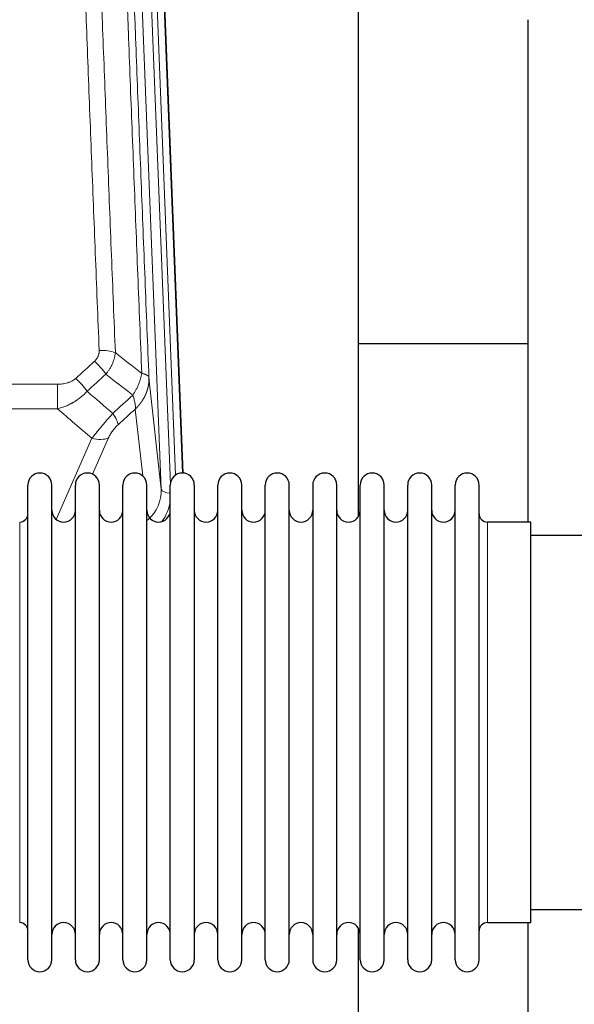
# Model space of a CAD drawing. Header units: inches. Extents: x 0 to 23760, y -13 to 16800.
# Tile 57 of 256: x 5489 to 5725, y 7834 to 8252. Entities that reach past the tile are written whole.
import ezdxf

# ---------------------------------------------------------------- set-up
doc = ezdxf.new("R2010")
doc.units = ezdxf.units.IN
doc.layers.add('1', color=7, linetype='Continuous', true_color=0xffffff)

msp = doc.modelspace()

# ---------------------------------------------------------------- linework, layer by layer
at = {"layer": '1', "color": 110, "linetype": 'Continuous', "lineweight": 13}
for p, q in [((5549.277, 8052.51), (5536.211, 8384.404)), ((5553.123, 8054.597), (5540.203, 8382.777)), ((5555.328, 8058.493), (5542.55, 8383.07)), ((5545.544, 8381.85), (5558.239, 8059.386)), ((5271.927, 8097.116), (5505.1, 8097.116)), ((5505.1, 8097.116), (5505.1, 8086.685)), ((5544.029, 8099.916), (5549.277, 8052.51)), ((5505.1, 8086.685), (5271.927, 8086.685)), ((5541.362, 8058.131), (5538.215, 8086.565)), ((5504.571, 8039.645), (5519.727, 8074.165)), ((5526.788, 8074.315), (5520.013, 8058.884)), ((5489.014, 8028.912), (5489.014, 8038.533)), ((5688.014, 7868.233), (5688.014, 8038.533)), ((5489.014, 7868.233), (5489.014, 8028.912))]:
    msp.add_line(p, q, dxfattribs=at)
at = {"layer": '1', "color": 2, "linetype": 'Continuous', "lineweight": 25}
for p, q in [((5545.918, 8378.592), (5558.485, 8059.38)), ((5633.174, 8040.92), (5633.174, 8266.302)), ((5705.174, 8252.111), (5705.174, 8038.534)), ((5705.167, 8114.254), (5633.125, 8114.254)), ((5492.514, 8042.883), (5492.514, 8054.283)), ((5502.714, 8042.883), (5502.714, 8054.283)), ((5512.714, 8042.883), (5512.714, 8054.283)), ((5522.914, 8042.883), (5522.914, 8054.283)), ((5532.914, 8042.883), (5532.914, 8054.283)), ((5543.114, 8042.883), (5543.114, 8054.283)), ((5553.114, 8042.883), (5553.114, 8054.283)), ((5563.314, 8054.283), (5563.314, 8042.883)), ((5573.314, 8042.883), (5573.314, 8054.283)), ((5583.514, 8042.883), (5583.514, 8054.283)), ((5593.514, 7852.483), (5593.514, 8054.283)), ((5603.714, 7852.483), (5603.714, 8054.283)), ((5613.714, 8054.283), (5613.714, 7852.483)), ((5623.914, 7852.483), (5623.914, 8054.283)), ((5633.914, 7852.483), (5633.914, 8054.283)), ((5644.114, 7852.483), (5644.114, 8054.283)), ((5654.114, 7852.483), (5654.114, 8054.283)), ((5664.314, 7852.483), (5664.314, 8054.283)), ((5674.314, 7852.483), (5674.314, 8054.283)), ((5684.514, 7852.483), (5684.514, 8054.283)), ((5492.514, 7852.483), (5492.514, 8042.883)), ((5502.714, 7852.483), (5502.714, 8042.883)), ((5512.714, 7852.483), (5512.714, 8042.883)), ((5522.914, 7852.483), (5522.914, 8042.883)), ((5532.914, 7852.483), (5532.914, 8042.883)), ((5543.114, 7852.483), (5543.114, 8042.883)), ((5553.114, 7852.483), (5553.114, 8042.883)), ((5563.314, 8042.883), (5563.314, 7852.483)), ((5573.314, 7852.483), (5573.314, 8042.883)), ((5583.514, 7852.483), (5583.514, 8042.883)), ((5706.514, 8038.533), (5688.014, 8038.533)), ((5706.514, 7868.233), (5706.514, 8038.533)), ((5802.514, 8032.883), (5706.514, 8032.883)), ((5706.514, 7873.883), (5802.514, 7873.883)), ((5633.174, 7829.03), (5633.174, 7865.857)), ((5688.014, 7868.233), (5706.514, 7868.233)), ((5705.174, 7868.236), (5705.174, 7829.03))]:
    msp.add_line(p, q, dxfattribs=at)
for centre, radius, start, end in [((5497.614, 8054.283), 5.1, 0, 180), ((5517.814, 8054.283), 5.1, 0, 180), ((5538.014, 8054.283), 5.1, 0, 180), ((5558.214, 8054.283), 5.1, 0, 180), ((5578.414, 8054.283), 5.1, 0, 180), ((5598.614, 8054.283), 5.1, 0, 180), ((5618.814, 8054.283), 5.1, 0, 180), ((5639.014, 8054.283), 5.1, 0, 180), ((5659.214, 8054.283), 5.1, 0, 180), ((5679.414, 8054.283), 5.1, 0, 180), ((5489.014, 8042.033), 3.5, 270, 0), ((5507.714, 8043.533), 5, 180, 0), ((5527.914, 8043.533), 5, 180, 0), ((5548.114, 8043.533), 5, 180, 0), ((5568.314, 8043.533), 5, 180, 0), ((5588.514, 8043.533), 5, 180, 0), ((5608.714, 8043.533), 5, 180, 0), ((5628.914, 8043.533), 5, 180, 0), ((5649.114, 8043.533), 5, 180, 0), ((5669.314, 8043.533), 5, 180, 0), ((5688.014, 8042.033), 3.5, 180, 270), ((5489.014, 7864.733), 3.5, 0, 90), ((5507.714, 7863.233), 5, 0, 180), ((5527.914, 7863.233), 5, 0, 180), ((5548.114, 7863.233), 5, 0, 180), ((5568.314, 7863.233), 5, 0, 180), ((5588.514, 7863.233), 5, 0, 180), ((5608.714, 7863.233), 5, 0, 180), ((5628.914, 7863.233), 5, 0, 180), ((5649.114, 7863.233), 5, 0, 180), ((5669.314, 7863.233), 5, 0, 180), ((5688.014, 7864.733), 3.5, 90, 180), ((5497.614, 7852.483), 5.1, 180, 0), ((5517.814, 7852.483), 5.1, 180, 0), ((5538.014, 7852.483), 5.1, 180, 0), ((5558.214, 7852.483), 5.1, 180, 0), ((5578.414, 7852.483), 5.1, 180, 0), ((5598.614, 7852.483), 5.1, 180, 0), ((5618.814, 7852.483), 5.1, 180, 0), ((5639.014, 7852.483), 5.1, 180, 0), ((5659.214, 7852.483), 5.1, 180, 0), ((5679.414, 7852.483), 5.1, 180, 0)]:
    msp.add_arc(centre, radius, start, end, dxfattribs=at)
at = {"layer": '1', "color": 110, "linetype": 'Continuous', "lineweight": 13}
for centre, major_axis, ratio, start_param, end_param in [((5522.839, 8107.207), (9.992, 0.404), 0.431453, 0.7935197, 1.5533391), ((5520.867, 8102.614), (-6.729, 7.397), 0.3051216, 4.2889758, 5.0360109), ((5512.858, 8095.322), (-6.736, 7.391), 0.3030979, 4.2875497, 5.03344), ((5523.814, 8085.935), (-6.719, 7.407), 0.3029797, 3.5431496, 4.2886573), ((5519.727, 8080.336), (9.156, -4.02), 0.5833249, 4.9631119, 5.806783), ((5529.25, 8052.012), (20.033, -0.591), 0.8872905, 5.5253333, 6.3444464), ((5553.269, 8052.731), (-3.997, -0.157), 0.4614673, 0.0341943, 1.5136497), ((5529.25, 8050.165), (24.034, -0.11), 0.8859493, 5.722211, 6.1681029)]:
    msp.add_ellipse(centre, major_axis=major_axis, ratio=ratio, start_param=start_param, end_param=end_param, dxfattribs=at)
for points, knots in [([(5522.839, 8111.525), (5522.282, 8125.355), (5521.181, 8152.886), (5519.573, 8193.789), (5518.531, 8220.798), (5517.76, 8240.956), (5517.378, 8251.011), (5516.999, 8261.029), (5516.748, 8267.699), (5516.623, 8271.031), (5515.999, 8287.666), (5515.508, 8300.903), (5514.783, 8320.652), (5514.543, 8327.217), (5514.067, 8340.307), (5513.831, 8346.834), (5513.129, 8366.357), (5512.208, 8392.236), (5511.318, 8417.814), (5510.88, 8430.528)], [0, 0, 0, 0, 0.125, 0.25, 0.375, 0.375, 0.4375, 0.46875, 0.46875, 0.5, 0.5, 0.625, 0.625, 0.6875, 0.6875, 0.75, 0.75, 0.875, 1, 1, 1, 1]), ([(5517.748, 8429.162), (5518.186, 8416.464), (5519.078, 8390.919), (5520, 8365.072), (5520.703, 8345.574), (5520.939, 8339.056), (5521.415, 8325.982), (5521.656, 8319.426), (5522.382, 8299.702), (5522.874, 8286.481), (5523.498, 8269.867), (5523.623, 8266.54), (5523.875, 8259.878), (5524.254, 8249.873), (5524.637, 8239.831), (5525.409, 8219.698), (5526.452, 8192.724), (5528.062, 8151.872), (5529.164, 8124.377), (5529.722, 8110.564)], [0, 0, 0, 0, 0.125, 0.25, 0.25, 0.3125, 0.3125, 0.375, 0.375, 0.5, 0.5, 0.53125, 0.53125, 0.5625, 0.625, 0.625, 0.75, 0.875, 1, 1, 1, 1]), ([(5540.974, 8101.697), (5540.403, 8115.75), (5539.275, 8143.721), (5537.63, 8185.272), (5536.563, 8212.703), (5535.775, 8233.176), (5535.384, 8243.387), (5534.932, 8255.256), (5534.74, 8260.333), (5534.612, 8263.715), (5534.548, 8265.406), (5534.229, 8273.851), (5533.849, 8283.958), (5533.412, 8295.702), (5533.225, 8300.725), (5533.101, 8304.071), (5533.039, 8305.743), (5532.483, 8320.779), (5531.51, 8347.354), (5530.099, 8386.747), (5529.191, 8412.697), (5528.745, 8425.593)], [0, 0, 0, 0, 0.125, 0.25, 0.375, 0.375, 0.4375, 0.46875, 0.484375, 0.484375, 0.5, 0.5, 0.5625, 0.59375, 0.609375, 0.609375, 0.625, 0.625, 0.75, 0.875, 1, 1, 1, 1]), ([(5531.834, 8422.585), (5532.279, 8409.737), (5533.185, 8383.886), (5534.592, 8344.642), (5535.562, 8318.169), (5536.116, 8303.189), (5536.178, 8301.524), (5536.302, 8298.19), (5536.488, 8293.187), (5536.925, 8281.488), (5537.303, 8271.419), (5537.621, 8263.006), (5537.685, 8261.322), (5537.813, 8257.952), (5538.004, 8252.894), (5538.455, 8241.07), (5538.845, 8230.898), (5539.631, 8210.503), (5540.694, 8183.175), (5542.335, 8141.781), (5543.46, 8113.916), (5544.029, 8099.916)], [0, 0, 0, 0, 0.125, 0.25, 0.375, 0.375, 0.390625, 0.390625, 0.40625, 0.4375, 0.5, 0.5, 0.515625, 0.515625, 0.53125, 0.5625, 0.625, 0.625, 0.75, 0.875, 1, 1, 1, 1]), ([(5522.839, 8111.525), (5522.848, 8111.311), (5522.845, 8111.098), (5522.828, 8110.832), (5522.824, 8110.779), (5522.814, 8110.673), (5522.809, 8110.619), (5522.79, 8110.46), (5522.774, 8110.355), (5522.719, 8110.041), (5522.67, 8109.835), (5522.55, 8109.428), (5522.478, 8109.227), (5522.352, 8108.931), (5522.307, 8108.832), (5522.234, 8108.687), (5522.209, 8108.638), (5522.158, 8108.542), (5522.132, 8108.494), (5521.997, 8108.257), (5521.879, 8108.074), (5521.623, 8107.721), (5521.485, 8107.551), (5521.19, 8107.223), (5521.033, 8107.065), (5520.867, 8106.913)], [0, 0, 0, 0, 0.125, 0.125, 0.15625, 0.15625, 0.1875, 0.1875, 0.25, 0.25, 0.375, 0.375, 0.5, 0.5, 0.5625, 0.5625, 0.59375, 0.59375, 0.625, 0.625, 0.75, 0.75, 0.875, 0.875, 1, 1, 1, 1]), ([(5529.722, 8110.564), (5529.686, 8110.17), (5529.633, 8109.776), (5529.544, 8109.281), (5529.526, 8109.182), (5529.486, 8108.984), (5529.465, 8108.885), (5529.4, 8108.588), (5529.352, 8108.391), (5529.195, 8107.8), (5528.954, 8107.016), (5528.646, 8106.24), (5528.39, 8105.661), (5528.278, 8105.42), (5528.159, 8105.18), (5528.111, 8105.085), (5528.087, 8105.037), (5528.014, 8104.893), (5527.964, 8104.798), (5527.71, 8104.323), (5527.492, 8103.95), (5527.026, 8103.214), (5526.532, 8102.491), (5525.98, 8101.791), (5525.689, 8101.447)], [0, 0, 0, 0, 0.125, 0.125, 0.15625, 0.15625, 0.1875, 0.1875, 0.25, 0.25, 0.375, 0.5, 0.5, 0.5625, 0.578125, 0.578125, 0.59375, 0.59375, 0.625, 0.625, 0.75, 0.75, 0.875, 1, 1, 1, 1]), ([(5540.974, 8101.697), (5540.845, 8100.952), (5540.667, 8100.19), (5540.21, 8098.645), (5539.933, 8097.863), (5539.445, 8096.69), (5539.27, 8096.298), (5538.898, 8095.517), (5538.7, 8095.128), (5538.074, 8093.966), (5537.612, 8093.2), (5537.109, 8092.451)], [0, 0, 0, 0, 0.25, 0.25, 0.5, 0.5, 0.625, 0.625, 0.75, 0.75, 1, 1, 1, 1]), ([(5544.029, 8099.916), (5544, 8100.12), (5543.91, 8100.316), (5543.687, 8100.59), (5543.598, 8100.678), (5543.392, 8100.847), (5543.275, 8100.928), (5543.014, 8101.082), (5542.869, 8101.154), (5542.555, 8101.29), (5542.385, 8101.353), (5542.021, 8101.47), (5541.827, 8101.523), (5541.417, 8101.618), (5541.2, 8101.66), (5540.974, 8101.697)], [0, 0, 0, 0, 0.25, 0.25, 0.375, 0.375, 0.5, 0.5, 0.625, 0.625, 0.75, 0.75, 0.875, 0.875, 1, 1, 1, 1]), ([(5512.858, 8099.591), (5512.733, 8099.477), (5512.603, 8099.366), (5512.401, 8099.207), (5512.333, 8099.155), (5512.195, 8099.053), (5512.126, 8099.004), (5511.773, 8098.761), (5511.479, 8098.586), (5510.869, 8098.267), (5510.553, 8098.124), (5510.145, 8097.964), (5510.063, 8097.933), (5509.898, 8097.873), (5509.816, 8097.844), (5509.568, 8097.76), (5509.401, 8097.708), (5508.9, 8097.563), (5508.563, 8097.482), (5507.883, 8097.344), (5507.541, 8097.289), (5506.851, 8097.201), (5506.504, 8097.169), (5505.805, 8097.126), (5505.453, 8097.116), (5505.1, 8097.116)], [0, 0, 0, 0, 0.0625, 0.0625, 0.09375, 0.09375, 0.125, 0.125, 0.25, 0.25, 0.375, 0.375, 0.40625, 0.40625, 0.4375, 0.4375, 0.5, 0.5, 0.625, 0.625, 0.75, 0.75, 0.875, 0.875, 1, 1, 1, 1]), ([(5544.029, 8099.916), (5544.03, 8099.896), (5544.032, 8099.857), (5544.033, 8099.797), (5544.035, 8099.737), (5544.036, 8099.678), (5544.038, 8099.618), (5544.039, 8099.558), (5544.039, 8099.498), (5544.04, 8099.439), (5544.04, 8099.379), (5544.04, 8099.32), (5544.04, 8099.26), (5544.039, 8099.2), (5544.038, 8099.141), (5544.037, 8099.081), (5544.036, 8099.022), (5544.035, 8098.962), (5544.033, 8098.902), (5544.031, 8098.843), (5544.029, 8098.783), (5544.027, 8098.724), (5544.024, 8098.664), (5544.021, 8098.605), (5544.018, 8098.546), (5544.015, 8098.486), (5544.011, 8098.427), (5544.007, 8098.368), (5544.003, 8098.308), (5543.999, 8098.249), (5543.995, 8098.19), (5543.99, 8098.13), (5543.985, 8098.071), (5543.98, 8098.012), (5543.975, 8097.953), (5543.969, 8097.894), (5543.963, 8097.835), (5543.957, 8097.776), (5543.951, 8097.717), (5543.945, 8097.658), (5543.938, 8097.599), (5543.931, 8097.54), (5543.924, 8097.481), (5543.916, 8097.422), (5543.909, 8097.363), (5543.901, 8097.304), (5543.893, 8097.246), (5543.885, 8097.187), (5543.876, 8097.128), (5543.867, 8097.07), (5543.859, 8097.011), (5543.849, 8096.952), (5543.84, 8096.894), (5543.831, 8096.835), (5543.821, 8096.777), (5543.811, 8096.718), (5543.8, 8096.66), (5543.79, 8096.602), (5543.779, 8096.544), (5543.769, 8096.485), (5543.757, 8096.427), (5543.746, 8096.369), (5543.735, 8096.311), (5543.723, 8096.253), (5543.711, 8096.195), (5543.699, 8096.137), (5543.686, 8096.079), (5543.674, 8096.021), (5543.661, 8095.963), (5543.648, 8095.906), (5543.635, 8095.848), (5543.622, 8095.79), (5543.608, 8095.733), (5543.594, 8095.675), (5543.58, 8095.618), (5543.566, 8095.56), (5543.551, 8095.503), (5543.537, 8095.446), (5543.522, 8095.388), (5543.507, 8095.331), (5543.492, 8095.274), (5543.476, 8095.217), (5543.46, 8095.16), (5543.445, 8095.103), (5543.429, 8095.046), (5543.412, 8094.989), (5543.396, 8094.933), (5543.379, 8094.876), (5543.362, 8094.819), (5543.345, 8094.763), (5543.328, 8094.706), (5543.31, 8094.65), (5543.293, 8094.593), (5543.275, 8094.537), (5543.257, 8094.481), (5543.239, 8094.424), (5543.22, 8094.368), (5543.202, 8094.312), (5543.183, 8094.256), (5543.164, 8094.2), (5543.144, 8094.144), (5543.125, 8094.088), (5543.105, 8094.033), (5543.086, 8093.977), (5543.066, 8093.921), (5543.045, 8093.866), (5543.025, 8093.81), (5543.005, 8093.755), (5542.984, 8093.7), (5542.963, 8093.644), (5542.942, 8093.589), (5542.92, 8093.534), (5542.899, 8093.479), (5542.877, 8093.424), (5542.855, 8093.369), (5542.833, 8093.315), (5542.811, 8093.26), (5542.789, 8093.205), (5542.766, 8093.151), (5542.743, 8093.096), (5542.72, 8093.042), (5542.697, 8092.987), (5542.674, 8092.933), (5542.651, 8092.879), (5542.627, 8092.825), (5542.603, 8092.771), (5542.579, 8092.717), (5542.555, 8092.663), (5542.53, 8092.609), (5542.506, 8092.555), (5542.481, 8092.502), (5542.456, 8092.448), (5542.431, 8092.395), (5542.406, 8092.342), (5542.38, 8092.288), (5542.355, 8092.235), (5542.329, 8092.182), (5542.303, 8092.129), (5542.277, 8092.076), (5542.251, 8092.023), (5542.224, 8091.97), (5542.198, 8091.918), (5542.171, 8091.865), (5542.144, 8091.813), (5542.117, 8091.76), (5542.089, 8091.708), (5542.062, 8091.656), (5542.034, 8091.603), (5542.007, 8091.551), (5541.979, 8091.499), (5541.951, 8091.447), (5541.922, 8091.396), (5541.894, 8091.344), (5541.865, 8091.292), (5541.836, 8091.241), (5541.808, 8091.189), (5541.778, 8091.138), (5541.749, 8091.087), (5541.72, 8091.036), (5541.69, 8090.985), (5541.661, 8090.934), (5541.631, 8090.883), (5541.601, 8090.832), (5541.571, 8090.781), (5541.54, 8090.731), (5541.51, 8090.68), (5541.479, 8090.63), (5541.448, 8090.58), (5541.417, 8090.529), (5541.386, 8090.479), (5541.355, 8090.429), (5541.324, 8090.379), (5541.292, 8090.33), (5541.26, 8090.28), (5541.229, 8090.23), (5541.197, 8090.181), (5541.164, 8090.131), (5541.132, 8090.082), (5541.1, 8090.033), (5541.067, 8089.984), (5541.034, 8089.935), (5541.002, 8089.886), (5540.969, 8089.837), (5540.935, 8089.788), (5540.902, 8089.74), (5540.869, 8089.691), (5540.835, 8089.643), (5540.801, 8089.594), (5540.768, 8089.546), (5540.734, 8089.498), (5540.699, 8089.45), (5540.665, 8089.402), (5540.631, 8089.355), (5540.596, 8089.307), (5540.562, 8089.259), (5540.527, 8089.212), (5540.492, 8089.164), (5540.457, 8089.117), (5540.422, 8089.07), (5540.386, 8089.023), (5540.351, 8088.976), (5540.315, 8088.929), (5540.279, 8088.883), (5540.243, 8088.836), (5540.207, 8088.789), (5540.171, 8088.743), (5540.135, 8088.697), (5540.099, 8088.651), (5540.062, 8088.604), (5540.026, 8088.558), (5539.989, 8088.513), (5539.952, 8088.467), (5539.915, 8088.421), (5539.878, 8088.376), (5539.841, 8088.33), (5539.803, 8088.285), (5539.766, 8088.24), (5539.728, 8088.195), (5539.69, 8088.15), (5539.652, 8088.105), (5539.614, 8088.06), (5539.576, 8088.015), (5539.538, 8087.971), (5539.5, 8087.926), (5539.461, 8087.882), (5539.423, 8087.838), (5539.384, 8087.794), (5539.345, 8087.75), (5539.306, 8087.706), (5539.267, 8087.662), (5539.228, 8087.619), (5539.189, 8087.575), (5539.15, 8087.532), (5539.11, 8087.488), (5539.07, 8087.445), (5539.031, 8087.402), (5538.991, 8087.359), (5538.951, 8087.316), (5538.911, 8087.274), (5538.871, 8087.231), (5538.831, 8087.188), (5538.79, 8087.146), (5538.75, 8087.104), (5538.709, 8087.062), (5538.669, 8087.02), (5538.628, 8086.978), (5538.587, 8086.936), (5538.546, 8086.894), (5538.505, 8086.853), (5538.464, 8086.811), (5538.422, 8086.77), (5538.381, 8086.729), (5538.34, 8086.687), (5538.298, 8086.646), (5538.256, 8086.606), (5538.229, 8086.578), (5538.215, 8086.565)], [0, 0, 0, 0, 0.0042303, 0.0084583, 0.0126838, 0.016907, 0.0211277, 0.0253461, 0.0295621, 0.0337757, 0.037987, 0.0421959, 0.0464023, 0.0506064, 0.0548082, 0.0590075, 0.0632045, 0.0673991, 0.0715913, 0.0757811, 0.0799686, 0.0841537, 0.0883364, 0.0925167, 0.0966947, 0.1008703, 0.1050435, 0.1092144, 0.1133829, 0.117549, 0.1217128, 0.1258741, 0.1300332, 0.1341898, 0.1383441, 0.1424961, 0.1466456, 0.1507929, 0.1549377, 0.1590802, 0.1632203, 0.1673581, 0.1714935, 0.1756266, 0.1797573, 0.1838856, 0.1880116, 0.1921352, 0.1962565, 0.2003755, 0.204492, 0.2086063, 0.2127182, 0.2168277, 0.2209349, 0.2250397, 0.2291422, 0.2332423, 0.2373401, 0.2414356, 0.2455287, 0.2496195, 0.2537079, 0.257794, 0.2618777, 0.2659591, 0.2700382, 0.2741149, 0.2781893, 0.2822614, 0.2863311, 0.2903985, 0.2944635, 0.2985262, 0.3025866, 0.3066447, 0.3107004, 0.3147538, 0.3188048, 0.3228536, 0.3269, 0.3309441, 0.3349858, 0.3390253, 0.3430624, 0.3470972, 0.3511296, 0.3551598, 0.3591876, 0.3632131, 0.3672363, 0.3712571, 0.3752757, 0.3792919, 0.3833058, 0.3873174, 0.3913267, 0.3953337, 0.3993384, 0.4033407, 0.4073408, 0.4113385, 0.4153339, 0.419327, 0.4233179, 0.4273064, 0.4312926, 0.4352765, 0.4392581, 0.4432373, 0.4472143, 0.451189, 0.4551614, 0.4591315, 0.4630993, 0.4670648, 0.471028, 0.4749889, 0.4789475, 0.4829038, 0.4868578, 0.4908095, 0.494759, 0.4987061, 0.502651, 0.5065936, 0.5105338, 0.5144718, 0.5184076, 0.522341, 0.5262721, 0.530201, 0.5341276, 0.5380519, 0.5419739, 0.5458936, 0.5498111, 0.5537262, 0.5576392, 0.5615498, 0.5654581, 0.5693642, 0.573268, 0.5771696, 0.5810688, 0.5849658, 0.5888606, 0.592753, 0.5966432, 0.6005311, 0.6044168, 0.6083002, 0.6121813, 0.6160602, 0.6199368, 0.6238111, 0.6276832, 0.6315531, 0.6354206, 0.6392859, 0.643149, 0.6470098, 0.6508684, 0.6547247, 0.6585787, 0.6624305, 0.66628, 0.6701273, 0.6739724, 0.6778152, 0.6816557, 0.685494, 0.6893301, 0.6931639, 0.6969955, 0.7008248, 0.7046519, 0.7084768, 0.7122994, 0.7161198, 0.7199379, 0.7237539, 0.7275675, 0.731379, 0.7351882, 0.7389952, 0.7427999, 0.7466024, 0.7504027, 0.7542008, 0.7579966, 0.7617902, 0.7655816, 0.7693708, 0.7731577, 0.7769424, 0.7807249, 0.7845052, 0.7882833, 0.7920591, 0.7958327, 0.7996042, 0.8033734, 0.8071403, 0.8109051, 0.8146677, 0.818428, 0.8221862, 0.8259421, 0.8296958, 0.8334474, 0.8371967, 0.8409438, 0.8446887, 0.8484314, 0.8521719, 0.8559102, 0.8596463, 0.8633802, 0.867112, 0.8708415, 0.8745688, 0.8782939, 0.8820169, 0.8857376, 0.8894562, 0.8931726, 0.8968867, 0.9005987, 0.9043086, 0.9080162, 0.9117216, 0.9154249, 0.919126, 0.9228249, 0.9265216, 0.9302161, 0.9339085, 0.9375987, 0.9412867, 0.9449725, 0.9486562, 0.9523377, 0.956017, 0.9596942, 0.9633691, 0.967042, 0.9707126, 0.9743811, 0.9780474, 0.9817116, 0.9853736, 0.9890334, 0.9926911, 0.9963466, 1, 1, 1, 1]), ([(5517.676, 8094.136), (5517.476, 8093.907), (5517.27, 8093.682), (5516.953, 8093.35), (5516.846, 8093.24), (5516.629, 8093.023), (5516.52, 8092.916), (5515.967, 8092.385), (5515.506, 8091.978), (5514.549, 8091.201), (5514.053, 8090.829), (5513.411, 8090.387), (5513.282, 8090.3), (5513.086, 8090.17), (5513.02, 8090.127), (5512.889, 8090.042), (5512.823, 8090), (5512.492, 8089.79), (5512.157, 8089.587), (5511.817, 8089.391), (5511.681, 8089.313), (5511.613, 8089.275), (5511.407, 8089.16), (5511.27, 8089.085), (5510.856, 8088.865), (5510.579, 8088.723), (5509.741, 8088.314), (5509.176, 8088.062), (5508.033, 8087.6), (5507.455, 8087.39), (5506.287, 8087.008), (5505.696, 8086.836), (5505.1, 8086.685)], [0, 0, 0, 0, 0.0625, 0.0625, 0.09375, 0.09375, 0.125, 0.125, 0.25, 0.25, 0.375, 0.375, 0.40625, 0.40625, 0.421875, 0.421875, 0.4375, 0.4375, 0.5, 0.515625, 0.515625, 0.53125, 0.53125, 0.5625, 0.5625, 0.625, 0.625, 0.75, 0.75, 0.875, 0.875, 1, 1, 1, 1]), ([(5537.109, 8092.451), (5537.216, 8092.167), (5537.316, 8091.885), (5537.503, 8091.328), (5537.59, 8091.053), (5537.75, 8090.51), (5537.822, 8090.243), (5537.951, 8089.719), (5538.008, 8089.463), (5538.104, 8088.962), (5538.144, 8088.718), (5538.207, 8088.243), (5538.229, 8088.014), (5538.27, 8087.348), (5538.261, 8086.937), (5538.215, 8086.565)], [0, 0, 0, 0, 0.125, 0.125, 0.25, 0.25, 0.375, 0.375, 0.5, 0.5, 0.625, 0.625, 0.75, 0.75, 1, 1, 1, 1]), ([(5528.622, 8084.745), (5528.238, 8084.307), (5527.468, 8083.423), (5526.692, 8082.523), (5526.108, 8081.843), (5525.913, 8081.615), (5525.669, 8081.329), (5525.62, 8081.272), (5525.523, 8081.157), (5525.377, 8080.985), (5525.231, 8080.814), (5524.747, 8080.244), (5524.363, 8079.79), (5523.604, 8078.887), (5523.229, 8078.438), (5522.764, 8077.879), (5522.671, 8077.768), (5522.487, 8077.545), (5522.212, 8077.213), (5521.942, 8076.886), (5521.407, 8076.237), (5521.06, 8075.811), (5520.55, 8075.185), (5520.382, 8074.978), (5520.134, 8074.67), (5520.051, 8074.568), (5519.888, 8074.366), (5519.807, 8074.265), (5519.727, 8074.165)], [0, 0, 0, 0, 0.125, 0.25, 0.25, 0.3125, 0.3125, 0.328125, 0.328125, 0.34375, 0.375, 0.375, 0.5, 0.5, 0.625, 0.625, 0.65625, 0.65625, 0.6875, 0.75, 0.75, 0.875, 0.875, 0.9375, 0.9375, 0.96875, 0.96875, 1, 1, 1, 1]), ([(5526.788, 8074.315), (5526.813, 8074.372), (5526.839, 8074.43), (5526.892, 8074.546), (5526.919, 8074.604), (5527.002, 8074.78), (5527.059, 8074.898), (5527.239, 8075.253), (5527.367, 8075.492), (5527.575, 8075.855), (5527.647, 8075.977), (5527.759, 8076.16), (5527.815, 8076.252), (5527.874, 8076.345), (5527.913, 8076.406), (5527.933, 8076.437), (5528.112, 8076.715), (5528.279, 8076.96), (5528.63, 8077.446), (5528.814, 8077.688), (5529.054, 8077.986), (5529.127, 8078.076), (5529.201, 8078.165), (5529.251, 8078.224), (5529.276, 8078.254), (5529.401, 8078.402), (5529.502, 8078.518), (5529.809, 8078.861), (5530.017, 8079.082), (5530.441, 8079.508), (5530.656, 8079.714), (5530.875, 8079.913)], [0, 0, 0, 0, 0.03125, 0.03125, 0.0625, 0.0625, 0.125, 0.125, 0.25, 0.25, 0.3125, 0.3125, 0.34375, 0.359375, 0.359375, 0.375, 0.375, 0.5, 0.5, 0.625, 0.625, 0.65625, 0.671875, 0.671875, 0.6875, 0.6875, 0.75, 0.75, 0.875, 0.875, 1, 1, 1, 1])]:
    msp.add_open_spline(points, degree=3, knots=knots, dxfattribs=at)
for points in [[(5529.722, 8110.564), (5533.475, 8107.613), (5537.225, 8104.657), (5540.974, 8101.697)], [(5512.858, 8099.591), (5515.527, 8102.034), (5518.197, 8104.474), (5520.867, 8106.913)], [(5525.689, 8101.447), (5523.018, 8099.012), (5520.347, 8096.575), (5517.676, 8094.136)], [(5537.109, 8092.451), (5533.304, 8095.454), (5529.498, 8098.453), (5525.689, 8101.447)], [(5517.676, 8094.136), (5521.322, 8091.004), (5524.971, 8087.874), (5528.622, 8084.745)], [(5528.622, 8084.745), (5531.451, 8087.316), (5534.28, 8089.885), (5537.109, 8092.451)], [(5519.727, 8074.165), (5514.847, 8078.336), (5509.972, 8082.509), (5505.1, 8086.685)], [(5538.215, 8086.565), (5535.768, 8084.349), (5533.321, 8082.132), (5530.875, 8079.913)]]:
    msp.add_open_spline(points, degree=3, dxfattribs=at)

doc.saveas('drawing.dxf')
